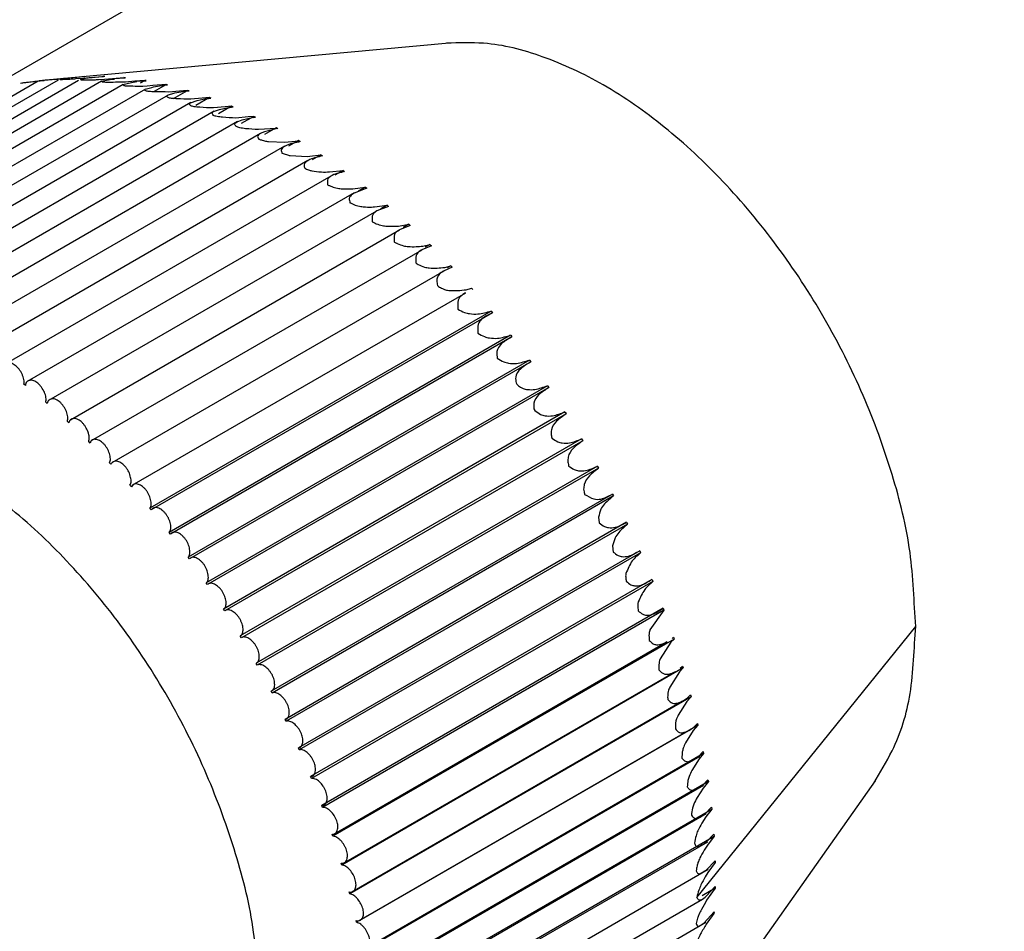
# Model space of a CAD drawing. Header units: millimetres. Extents: x -35 to 777, y -374 to 88.
# Tile 19 of 21: x 210 to 221, y 34 to 45. Entities that reach past the tile are written whole.
import ezdxf

# ---------------------------------------------------------------- set-up
doc = ezdxf.new("R2010")
doc.units = ezdxf.units.MM
doc.header["$LTSCALE"] = 0.173622
doc.layers.add('NoLayerName_001', color=7, linetype='Continuous')

# ---------------------------------------------------------------- blocks, each defined once
blk = doc.blocks.new('JZB_0003')
at = {"layer": 'NoLayerName_001', "color": 7, "linetype": 'Continuous', "lineweight": 25}
for p, q in [((24.927, 27.923), (29.568, 28.349)), ((25.206, 27.947), (25.27, 27.952)), ((25.278, 27.951), (25.255, 27.949)), ((25.27, 27.952), (25.355, 27.96)), ((25.347, 27.958), (25.278, 27.951)), ((25.346, 27.945), (25.434, 27.951)), ((25.447, 27.968), (25.347, 27.958)), ((25.355, 27.96), (25.432, 27.967)), ((25.432, 27.967), (25.447, 27.968)), ((25.434, 27.951), (25.497, 27.956)), ((25.505, 27.952), (25.485, 27.95)), ((25.497, 27.956), (25.658, 27.97)), ((25.529, 27.955), (25.505, 27.952)), ((25.673, 27.969), (25.529, 27.955)), ((25.674, 27.969), (25.657, 27.97)), ((25.76, 27.945), (25.889, 27.956)), ((25.779, 27.945), (25.904, 27.953)), ((25.905, 27.954), (25.888, 27.956)), ((24.918, 27.915), (21.376, 25.87)), ((25.144, 27.928), (21.608, 25.886)), ((25.374, 27.923), (21.827, 25.875)), ((25.635, 27.915), (22.044, 25.842)), ((25.879, 27.879), (22.284, 25.803)), ((24.895, 27.916), (24.985, 27.925)), ((25.101, 27.936), (25.214, 27.947)), ((25.117, 27.939), (25.206, 27.947)), ((25.6, 27.934), (25.668, 27.938)), ((25.632, 27.914), (25.734, 27.935)), ((25.646, 27.905), (25.632, 27.914)), ((25.668, 27.938), (25.76, 27.945)), ((25.733, 27.935), (25.78, 27.94)), ((25.907, 27.905), (25.845, 27.904)), ((25.878, 27.878), (25.973, 27.901)), ((25.89, 27.864), (25.878, 27.878)), ((26.01, 27.916), (25.907, 27.905)), ((25.973, 27.901), (26.033, 27.911)), ((26.125, 27.925), (26.01, 27.916)), ((26.033, 27.914), (26.141, 27.921)), ((26.075, 27.896), (26.125, 27.925)), ((26.151, 27.858), (26.103, 27.857)), ((26.141, 27.922), (26.124, 27.925)), ((26.13, 27.826), (26.204, 27.844)), ((26.216, 27.865), (26.151, 27.858)), ((26.204, 27.844), (26.222, 27.852)), ((26.264, 27.869), (26.216, 27.865)), ((26.222, 27.852), (26.292, 27.863)), ((26.235, 27.802), (26.365, 27.877)), ((26.365, 27.877), (26.264, 27.869)), ((26.292, 27.862), (26.381, 27.873)), ((26.382, 27.873), (26.364, 27.877)), ((26.131, 27.827), (22.525, 25.745)), ((26.387, 27.759), (22.779, 25.676)), ((26.383, 27.757), (26.465, 27.782)), ((26.516, 27.804), (26.397, 27.793)), ((26.449, 27.719), (26.609, 27.812)), ((26.465, 27.782), (26.554, 27.799)), ((26.609, 27.812), (26.516, 27.804)), ((26.554, 27.798), (26.626, 27.807)), ((26.626, 27.807), (26.608, 27.812)), ((26.856, 27.73), (26.703, 27.642)), ((26.857, 27.73), (26.774, 27.723)), ((26.874, 27.724), (26.856, 27.73)), ((26.647, 27.675), (23.028, 25.585)), ((26.641, 27.672), (26.716, 27.697)), ((26.774, 27.723), (26.647, 27.711)), ((26.716, 27.697), (26.819, 27.718)), ((26.821, 27.716), (26.873, 27.724)), ((27.034, 27.625), (26.9, 27.613)), ((27.106, 27.632), (26.959, 27.548)), ((26.969, 27.596), (27.086, 27.621)), ((27.106, 27.632), (27.034, 27.625)), ((27.087, 27.619), (27.123, 27.625)), ((27.124, 27.625), (27.106, 27.632)), ((26.909, 27.575), (23.283, 25.481)), ((26.902, 27.571), (26.969, 27.596)), ((27.295, 27.511), (27.155, 27.499)), ((27.357, 27.518), (27.215, 27.436)), ((27.224, 27.478), (27.354, 27.507)), ((27.358, 27.518), (27.295, 27.511)), ((27.355, 27.506), (27.375, 27.51)), ((27.375, 27.509), (27.357, 27.518)), ((27.172, 27.458), (23.549, 25.366)), ((27.169, 27.457), (27.224, 27.478)), ((27.432, 27.324), (23.778, 25.214)), ((27.611, 27.382), (27.411, 27.369)), ((27.478, 27.344), (27.431, 27.324)), ((27.627, 27.379), (27.478, 27.344)), ((27.61, 27.388), (27.479, 27.313)), ((27.628, 27.378), (27.61, 27.388)), ((27.703, 27.181), (24.054, 25.074)), ((27.522, 27.233), (27.71, 27.227)), ((27.71, 27.227), (27.863, 27.242)), ((27.862, 27.243), (27.751, 27.179)), ((27.883, 27.231), (27.862, 27.243)), ((27.767, 27.074), (27.961, 27.065)), ((27.961, 27.065), (28.116, 27.082)), ((28.115, 27.082), (28.016, 27.025)), ((28.116, 27.082), (28.133, 27.071)), ((27.968, 27.02), (24.295, 24.899)), ((28.229, 26.843), (24.545, 24.716)), ((28.214, 26.889), (28.368, 26.906)), ((28.367, 26.907), (28.275, 26.854)), ((28.368, 26.906), (28.384, 26.894)), ((28.492, 26.654), (24.794, 24.519)), ((28.477, 26.699), (28.618, 26.717)), ((28.634, 26.704), (28.493, 26.651)), ((28.617, 26.718), (28.537, 26.671)), ((28.618, 26.717), (28.634, 26.704)), ((28.721, 26.494), (28.865, 26.514)), ((28.864, 26.515), (28.789, 26.471)), ((28.865, 26.514), (28.881, 26.5)), ((25.04, 24.309), (28.747, 26.449)), ((28.881, 26.5), (28.747, 26.449)), ((28.992, 26.277), (29.11, 26.298)), ((29.126, 26.283), (29.005, 26.235)), ((29.109, 26.298), (29.045, 26.262)), ((29.11, 26.298), (29.126, 26.283)), ((25.283, 24.086), (29.005, 26.235)), ((29.269, 26.051), (29.35, 26.069)), ((29.349, 26.07), (29.297, 26.039)), ((29.35, 26.069), (29.366, 26.053)), ((25.521, 23.851), (29.26, 26.009)), ((29.366, 26.053), (29.259, 26.01)), ((29.192, 25.858), (29.216, 25.843)), ((25.755, 23.604), (29.51, 25.772)), ((29.602, 25.812), (29.509, 25.772)), ((29.516, 25.81), (29.587, 25.828)), ((29.586, 25.829), (29.544, 25.805)), ((29.587, 25.828), (29.602, 25.812)), ((25.983, 23.347), (29.754, 25.524)), ((29.434, 25.605), (29.447, 25.593)), ((29.758, 25.557), (29.818, 25.576)), ((29.818, 25.576), (29.833, 25.559)), ((30.043, 25.315), (26.182, 23.086)), ((30.058, 25.296), (26.198, 23.067)), ((30.043, 25.314), (30.058, 25.296)), ((30.262, 25.043), (26.402, 22.814)), ((30.277, 25.023), (26.417, 22.795)), ((30.263, 25.042), (30.277, 25.023)), ((30.474, 24.762), (26.614, 22.533)), ((30.489, 24.742), (26.629, 22.513)), ((30.475, 24.76), (30.489, 24.742)), ((30.323, 24.504), (30.331, 24.491)), ((24.774, 24.475), (24.757, 24.488)), ((30.679, 24.472), (26.819, 22.243)), ((30.693, 24.451), (26.833, 22.223)), ((30.68, 24.471), (30.693, 24.451)), ((25.021, 24.271), (25.005, 24.285)), ((30.876, 24.175), (27.016, 21.946)), ((30.526, 24.212), (30.537, 24.191)), ((30.877, 24.174), (30.89, 24.154)), ((25.265, 24.054), (25.249, 24.069)), ((30.89, 24.154), (27.029, 21.925)), ((25.506, 23.824), (25.49, 23.84)), ((31.064, 23.871), (27.204, 21.642)), ((31.077, 23.85), (27.217, 21.621)), ((31.065, 23.87), (31.077, 23.85)), ((25.742, 23.583), (25.726, 23.599)), ((31.244, 23.562), (27.383, 21.333)), ((31.256, 23.54), (27.395, 21.311)), ((31.244, 23.56), (31.256, 23.54)), ((25.973, 23.33), (25.957, 23.348)), ((25.994, 23.355), (25.973, 23.33)), ((31.413, 23.247), (27.553, 21.018)), ((31.425, 23.225), (27.564, 20.996)), ((31.414, 23.246), (31.425, 23.225)), ((26.198, 23.067), (26.183, 23.085)), ((31.255, 22.985), (31.264, 22.92)), ((31.573, 22.928), (27.712, 20.699)), ((31.584, 22.906), (27.723, 20.677)), ((31.573, 22.927), (31.584, 22.906)), ((26.417, 22.795), (26.402, 22.813)), ((31.722, 22.606), (27.862, 20.377)), ((31.414, 22.663), (31.422, 22.591)), ((26.629, 22.513), (26.615, 22.532)), ((31.732, 22.584), (27.872, 20.355)), ((31.722, 22.605), (31.732, 22.584)), ((31.86, 22.282), (28, 20.053)), ((31.861, 22.28), (31.869, 22.259)), ((26.833, 22.223), (26.82, 22.242)), ((31.869, 22.259), (28.009, 20.03)), ((27.029, 21.925), (27.016, 21.945)), ((31.987, 21.956), (28.127, 19.727)), ((31.987, 21.955), (31.995, 21.933)), ((31.995, 21.933), (28.135, 19.704)), ((31.995, 21.933), (31.838, 21.713)), ((32.368, 18.685), (34.846, 21.75)), ((27.217, 21.621), (27.205, 21.641)), ((32.11, 21.606), (28.25, 19.378)), ((32.11, 21.606), (32.074, 21.572)), ((32.089, 21.615), (32.103, 21.628)), ((32.103, 21.628), (32.11, 21.606)), ((28.262, 19.4), (32.034, 21.578)), ((32.074, 21.572), (31.954, 21.385)), ((27.395, 21.311), (27.384, 21.332)), ((32.212, 21.28), (28.352, 19.051)), ((32.212, 21.28), (32.171, 21.237)), ((32.181, 21.277), (32.206, 21.302)), ((32.206, 21.302), (32.212, 21.28)), ((28.37, 19.074), (32.126, 21.242)), ((32.171, 21.237), (32.061, 21.065)), ((27.564, 20.996), (27.554, 21.017)), ((32.303, 20.955), (28.442, 18.726)), ((32.207, 20.905), (32.261, 20.942)), ((32.303, 20.955), (32.255, 20.903)), ((32.261, 20.942), (32.297, 20.977)), ((32.297, 20.977), (32.303, 20.955)), ((28.467, 18.748), (32.207, 20.907)), ((32.255, 20.903), (32.157, 20.747)), ((32.162, 20.886), (32.207, 20.905)), ((27.723, 20.677), (27.713, 20.698)), ((32.38, 20.632), (28.52, 18.404)), ((32.276, 20.573), (32.329, 20.608)), ((32.38, 20.632), (32.328, 20.572)), ((32.329, 20.608), (32.376, 20.654)), ((32.376, 20.654), (32.38, 20.632)), ((28.552, 18.424), (32.276, 20.574)), ((32.237, 20.556), (32.276, 20.573)), ((32.328, 20.572), (32.24, 20.432)), ((27.872, 20.355), (27.862, 20.376)), ((32.445, 20.313), (28.585, 18.084)), ((28.624, 18.102), (32.401, 20.283)), ((32.384, 20.276), (32.441, 20.334)), ((32.445, 20.313), (32.393, 20.251)), ((32.441, 20.334), (32.445, 20.313)), ((32.393, 20.251), (32.311, 20.121)), ((28.009, 20.03), (28, 20.052)), ((32.498, 19.997), (28.637, 17.768)), ((28.683, 17.784), (32.443, 19.955)), ((34.386, 20.003), (31.704, 16.208)), ((32.427, 19.949), (32.494, 20.017)), ((32.498, 19.997), (32.438, 19.923)), ((32.494, 20.017), (32.498, 19.997)), ((32.438, 19.923), (32.37, 19.815)), ((28.135, 19.704), (28.127, 19.726)), ((28.676, 17.457), (32.537, 19.685)), ((28.729, 17.47), (32.474, 19.633)), ((32.457, 19.627), (32.535, 19.706)), ((32.537, 19.685), (32.469, 19.597)), ((32.535, 19.706), (32.537, 19.685)), ((32.469, 19.597), (32.424, 19.525)), ((28.25, 19.378), (28.242, 19.399)), ((28.702, 17.151), (32.563, 19.38)), ((32.474, 19.31), (32.561, 19.4)), ((32.563, 19.38), (32.487, 19.278)), ((32.561, 19.4), (32.563, 19.38)), ((28.762, 17.162), (32.492, 19.315)), ((32.487, 19.278), (32.45, 19.22)), ((28.352, 19.051), (28.346, 19.073)), ((32.479, 18.999), (32.575, 19.1)), ((32.575, 19.081), (32.492, 18.967)), ((32.575, 19.1), (32.575, 19.081)), ((28.782, 16.859), (32.497, 19.004)), ((32.492, 18.967), (32.462, 18.92)), ((28.442, 18.726), (28.437, 18.748)), ((32.575, 18.789), (32.43, 18.705)), ((32.474, 18.698), (32.575, 18.808)), ((32.575, 18.789), (32.479, 18.653)), ((32.575, 18.808), (32.575, 18.789)), ((28.788, 16.563), (32.432, 18.667)), ((32.431, 18.667), (32.462, 18.687)), ((32.462, 18.687), (32.474, 18.698)), ((32.45, 18.399), (32.563, 18.524)), ((32.561, 18.505), (32.474, 18.383)), ((32.563, 18.524), (32.561, 18.505)), ((28.52, 18.404), (28.515, 18.425)), ((28.782, 16.275), (32.469, 18.404))]:
    blk.add_line(p, q, dxfattribs=at)
for points, knots in [([(34.845, 21.75), (34.823, 22.028), (34.808, 22.612), (34.586, 23.488), (34.263, 24.377), (33.825, 25.244), (33.294, 26.056), (32.688, 26.783), (32.029, 27.398), (31.344, 27.881), (30.654, 28.203), (30.045, 28.365), (29.676, 28.346), (29.536, 28.347)], [0, 0, 0, 0, 0.838143, 1.743396, 2.695937, 3.672595, 4.649462, 5.601845, 6.506419, 7.344881, 8.104916, 8.785205, 9.205408, 9.205408, 9.205408, 9.205408]), ([(24.72, 27.895), (24.736, 27.897), (24.766, 27.901), (24.817, 27.907), (24.859, 27.912), (24.888, 27.915), (24.895, 27.916)], [0, 0, 0, 0, 0.0502372, 0.0901839, 0.1532031, 0.1768826, 0.1768826, 0.1768826, 0.1768826]), ([(24.941, 27.924), (24.957, 27.925), (24.988, 27.928), (25.039, 27.932), (25.081, 27.936), (25.109, 27.938), (25.117, 27.939)], [0, 0, 0, 0, 0.0507148, 0.0908034, 0.1535701, 0.1775474, 0.1775474, 0.1775474, 0.1775474]), ([(25.255, 27.949), (25.234, 27.947), (25.204, 27.947), (25.176, 27.937), (25.168, 27.935)], [0, 0, 0, 0, 0.06459592, 0.08814641, 0.08814641, 0.08814641, 0.08814641]), ([(25.168, 27.935), (25.186, 27.936), (25.216, 27.937), (25.267, 27.939), (25.309, 27.942), (25.338, 27.944), (25.346, 27.945)], [0, 0, 0, 0, 0.0518239, 0.091652, 0.1539434, 0.17745, 0.17745, 0.17745, 0.17745]), ([(25.485, 27.95), (25.464, 27.947), (25.433, 27.944), (25.403, 27.936), (25.393, 27.934)], [0, 0, 0, 0, 0.06397868, 0.09299451, 0.09299451, 0.09299451, 0.09299451]), ([(25.402, 27.929), (25.419, 27.929), (25.45, 27.929), (25.501, 27.929), (25.55, 27.932), (25.586, 27.933), (25.6, 27.934)], [0, 0, 0, 0, 0.0521764, 0.0922777, 0.1543411, 0.1988574, 0.1988574, 0.1988574, 0.1988574]), ([(25.845, 27.904), (25.811, 27.903), (25.756, 27.902), (25.695, 27.902), (25.663, 27.903), (25.651, 27.905), (25.646, 27.905)], [0, 0, 0, 0, 0.1034185, 0.1636238, 0.1849994, 0.1995847, 0.1995847, 0.1995847, 0.1995847]), ([(26.103, 27.857), (26.064, 27.857), (26.006, 27.857), (25.94, 27.859), (25.907, 27.86), (25.895, 27.863), (25.89, 27.864)], [0, 0, 0, 0, 0.1148578, 0.1755315, 0.1973914, 0.2126054, 0.2126054, 0.2126054, 0.2126054]), ([(26.138, 27.806), (26.133, 27.809), (26.115, 27.812), (26.127, 27.822), (26.13, 27.826)], [0, 0, 0, 0, 0.01807708, 0.03160916, 0.03160916, 0.03160916, 0.03160916]), ([(26.397, 27.793), (26.343, 27.794), (26.269, 27.793), (26.188, 27.798), (26.155, 27.801), (26.143, 27.805), (26.138, 27.806)], [0, 0, 0, 0, 0.1610755, 0.2221141, 0.2443178, 0.2599556, 0.2599556, 0.2599556, 0.2599556]), ([(26.39, 27.73), (26.385, 27.734), (26.367, 27.74), (26.38, 27.752), (26.383, 27.757)], [0, 0, 0, 0, 0.01972812, 0.03649274, 0.03649274, 0.03649274, 0.03649274]), ([(26.647, 27.711), (26.594, 27.713), (26.521, 27.713), (26.441, 27.72), (26.407, 27.724), (26.395, 27.729), (26.39, 27.73)], [0, 0, 0, 0, 0.1579626, 0.219222, 0.2418848, 0.258191, 0.258191, 0.258191, 0.258191]), ([(26.645, 27.637), (26.64, 27.643), (26.622, 27.652), (26.638, 27.665), (26.641, 27.672)], [0, 0, 0, 0, 0.02158763, 0.04283664, 0.04283664, 0.04283664, 0.04283664]), ([(26.9, 27.613), (26.849, 27.616), (26.776, 27.616), (26.697, 27.625), (26.663, 27.63), (26.651, 27.636), (26.645, 27.637)], [0, 0, 0, 0, 0.1552665, 0.2167701, 0.2399437, 0.2570189, 0.2570189, 0.2570189, 0.2570189]), ([(26.902, 27.528), (26.898, 27.535), (26.888, 27.543), (26.886, 27.563), (26.897, 27.567), (26.902, 27.571)], [0, 0, 0, 0, 0.02341174, 0.03639766, 0.05325374, 0.05325374, 0.05325374, 0.05325374]), ([(27.155, 27.499), (27.104, 27.502), (27.032, 27.503), (26.954, 27.513), (26.92, 27.52), (26.908, 27.526), (26.902, 27.528)], [0, 0, 0, 0, 0.152666, 0.21434, 0.2379167, 0.2556049, 0.2556049, 0.2556049, 0.2556049]), ([(27.161, 27.402), (27.157, 27.406), (27.149, 27.413), (27.126, 27.436), (27.158, 27.447), (27.169, 27.457)], [0, 0, 0, 0, 0.01546054, 0.03501928, 0.07688919, 0.07688919, 0.07688919, 0.07688919]), ([(27.411, 27.369), (27.362, 27.372), (27.291, 27.373), (27.213, 27.385), (27.179, 27.393), (27.166, 27.4), (27.161, 27.402)], [0, 0, 0, 0, 0.149982, 0.2117679, 0.2357975, 0.2542163, 0.2542163, 0.2542163, 0.2542163]), ([(27.431, 27.324), (27.428, 27.322), (27.417, 27.315), (27.4, 27.304), (27.4, 27.278), (27.411, 27.268), (27.416, 27.261)], [0, 0, 0, 0, 0.01266713, 0.03949701, 0.05423588, 0.08121076, 0.08121076, 0.08121076, 0.08121076]), ([(27.416, 27.261), (27.428, 27.256), (27.449, 27.248), (27.484, 27.239), (27.508, 27.235), (27.522, 27.233)], [0, 0, 0, 0, 0.0386943, 0.0667621, 0.1104618, 0.1104618, 0.1104618, 0.1104618]), ([(27.705, 27.177), (27.698, 27.172), (27.682, 27.164), (27.661, 27.137), (27.673, 27.115), (27.675, 27.103)], [0, 0, 0, 0, 0.02591867, 0.05316717, 0.09050006, 0.09050006, 0.09050006, 0.09050006]), ([(27.88, 27.232), (27.832, 27.219), (27.769, 27.213), (27.715, 27.182), (27.705, 27.177)], [0, 0, 0, 0, 0.1489306, 0.184555, 0.184555, 0.184555, 0.184555]), ([(27.675, 27.103), (27.692, 27.097), (27.717, 27.088), (27.747, 27.078), (27.761, 27.075), (27.767, 27.074)], [0, 0, 0, 0, 0.05433054, 0.07794334, 0.09656566, 0.09656566, 0.09656566, 0.09656566]), ([(28.133, 27.071), (28.086, 27.057), (28.026, 27.05), (27.977, 27.02), (27.969, 27.016)], [0, 0, 0, 0, 0.1468359, 0.173208, 0.173208, 0.173208, 0.173208]), ([(27.969, 27.016), (27.959, 27.009), (27.941, 26.999), (27.919, 26.967), (27.931, 26.944), (27.933, 26.931)], [0, 0, 0, 0, 0.035349, 0.0639119, 0.1042855, 0.1042855, 0.1042855, 0.1042855]), ([(27.933, 26.931), (27.947, 26.925), (27.968, 26.917), (27.994, 26.907), (28.007, 26.903), (28.012, 26.902)], [0, 0, 0, 0, 0.04546769, 0.06685065, 0.08378839, 0.08378839, 0.08378839, 0.08378839]), ([(28.012, 26.902), (28.048, 26.897), (28.115, 26.885), (28.183, 26.889), (28.214, 26.889)], [0, 0, 0, 0, 0.1099983, 0.2023676, 0.2023676, 0.2023676, 0.2023676]), ([(28.228, 26.842), (28.217, 26.832), (28.181, 26.811), (28.192, 26.767), (28.189, 26.744)], [0, 0, 0, 0, 0.0425773, 0.1119153, 0.1119153, 0.1119153, 0.1119153]), ([(28.384, 26.894), (28.338, 26.88), (28.281, 26.872), (28.233, 26.845), (28.228, 26.842)], [0, 0, 0, 0, 0.1466408, 0.1656376, 0.1656376, 0.1656376, 0.1656376]), ([(28.189, 26.744), (28.2, 26.74), (28.222, 26.731), (28.244, 26.721), (28.256, 26.716)], [0, 0, 0, 0, 0.03375793, 0.07190736, 0.07190736, 0.07190736, 0.07190736]), ([(28.256, 26.716), (28.276, 26.712), (28.314, 26.702), (28.383, 26.697), (28.436, 26.697), (28.472, 26.698), (28.477, 26.699)], [0, 0, 0, 0, 0.0635748, 0.1152475, 0.2062677, 0.2231251, 0.2231251, 0.2231251, 0.2231251]), ([(28.493, 26.651), (28.479, 26.64), (28.453, 26.625), (28.43, 26.583), (28.443, 26.557), (28.445, 26.541)], [0, 0, 0, 0, 0.0552066, 0.0867303, 0.1335613, 0.1335613, 0.1335613, 0.1335613]), ([(28.445, 26.541), (28.449, 26.54), (28.459, 26.537), (28.478, 26.527), (28.493, 26.52), (28.504, 26.515)], [0, 0, 0, 0, 0.01263173, 0.02951115, 0.06420745, 0.06420745, 0.06420745, 0.06420745]), ([(28.504, 26.515), (28.525, 26.51), (28.562, 26.498), (28.632, 26.492), (28.683, 26.492), (28.717, 26.494), (28.721, 26.494)], [0, 0, 0, 0, 0.0652305, 0.1170861, 0.2077152, 0.2196087, 0.2196087, 0.2196087, 0.2196087]), ([(28.747, 26.449), (28.732, 26.435), (28.684, 26.408), (28.698, 26.353), (28.696, 26.327)], [0, 0, 0, 0, 0.0625491, 0.1416155, 0.1416155, 0.1416155, 0.1416155]), ([(28.696, 26.327), (28.703, 26.324), (28.719, 26.317), (28.733, 26.309), (28.742, 26.304)], [0, 0, 0, 0, 0.02196703, 0.05113197, 0.05113197, 0.05113197, 0.05113197]), ([(28.742, 26.304), (28.764, 26.297), (28.803, 26.282), (28.875, 26.275), (28.936, 26.274), (28.979, 26.277), (28.992, 26.277)], [0, 0, 0, 0, 0.0705766, 0.1237128, 0.2152147, 0.253517, 0.253517, 0.253517, 0.253517]), ([(29.005, 26.235), (29.001, 26.233), (28.979, 26.22), (28.934, 26.181), (28.946, 26.127), (28.945, 26.099)], [0, 0, 0, 0, 0.0122789, 0.0766697, 0.1604641, 0.1604641, 0.1604641, 0.1604641]), ([(28.945, 26.099), (28.948, 26.096), (28.956, 26.091), (28.969, 26.087), (28.977, 26.081), (28.98, 26.079)], [0, 0, 0, 0, 0.01334427, 0.02838492, 0.04095959, 0.04095959, 0.04095959, 0.04095959]), ([(28.98, 26.079), (29.004, 26.071), (29.043, 26.053), (29.116, 26.044), (29.189, 26.043), (29.244, 26.049), (29.269, 26.051)], [0, 0, 0, 0, 0.074377, 0.1281504, 0.2195644, 0.2937153, 0.2937153, 0.2937153, 0.2937153]), ([(29.259, 26.01), (29.252, 26.005), (29.226, 25.99), (29.178, 25.943), (29.191, 25.887), (29.19, 25.857)], [0, 0, 0, 0, 0.0254972, 0.0913717, 0.1807557, 0.1807557, 0.1807557, 0.1807557]), ([(29.216, 25.842), (29.24, 25.833), (29.28, 25.812), (29.354, 25.802), (29.43, 25.8), (29.488, 25.808), (29.516, 25.81)], [0, 0, 0, 0, 0.0776954, 0.1319654, 0.2231214, 0.307111, 0.307111, 0.307111, 0.307111]), ([(29.509, 25.772), (29.498, 25.765), (29.467, 25.748), (29.433, 25.708), (29.424, 25.654), (29.432, 25.623), (29.434, 25.605)], [0, 0, 0, 0, 0.0390534, 0.1059791, 0.1463468, 0.2000953, 0.2000953, 0.2000953, 0.2000953]), ([(29.447, 25.593), (29.461, 25.586), (29.486, 25.571), (29.529, 25.554), (29.588, 25.547), (29.667, 25.546), (29.727, 25.554), (29.758, 25.557)], [0, 0, 0, 0, 0.0491073, 0.0856494, 0.1378339, 0.2273605, 0.3207399, 0.3207399, 0.3207399, 0.3207399]), ([(29.753, 25.524), (29.739, 25.514), (29.703, 25.494), (29.652, 25.431), (29.667, 25.371), (29.666, 25.337)], [0, 0, 0, 0, 0.0529333, 0.1223826, 0.2238444, 0.2238444, 0.2238444, 0.2238444]), ([(29.666, 25.337), (29.691, 25.325), (29.732, 25.301), (29.809, 25.284), (29.912, 25.278), (29.992, 25.304), (30.043, 25.314)], [0, 0, 0, 0, 0.0829096, 0.1408858, 0.2339265, 0.3900602, 0.3900602, 0.3900602, 0.3900602]), ([(30.058, 25.296), (30.018, 25.273), (29.949, 25.251), (29.88, 25.161), (29.893, 25.099), (29.892, 25.065)], [0, 0, 0, 0, 0.139456, 0.2107873, 0.3149844, 0.3149844, 0.3149844, 0.3149844]), ([(29.892, 25.065), (29.917, 25.052), (29.957, 25.026), (30.032, 25.009), (30.134, 25.003), (30.213, 25.031), (30.263, 25.042)], [0, 0, 0, 0, 0.0829604, 0.1399056, 0.2312532, 0.3849713, 0.3849713, 0.3849713, 0.3849713]), ([(30.277, 25.023), (30.238, 24.998), (30.171, 24.97), (30.119, 24.9), (30.099, 24.842), (30.109, 24.806), (30.111, 24.784)], [0, 0, 0, 0, 0.139265, 0.2114764, 0.2545517, 0.3190741, 0.3190741, 0.3190741, 0.3190741]), ([(24.757, 24.488), (24.758, 24.497), (24.761, 24.515), (24.757, 24.544), (24.749, 24.573), (24.733, 24.613), (24.71, 24.65), (24.682, 24.683), (24.66, 24.702), (24.637, 24.717), (24.608, 24.729), (24.579, 24.733), (24.562, 24.725), (24.557, 24.724)], [0, 0, 0, 0, 0.0261982, 0.0548206, 0.0856319, 0.1179949, 0.1838602, 0.2156223, 0.2454399, 0.2727728, 0.2975851, 0.3400749, 0.3547906, 0.3547906, 0.3547906, 0.3547906]), ([(30.111, 24.784), (30.135, 24.77), (30.174, 24.742), (30.25, 24.724), (30.35, 24.719), (30.426, 24.749), (30.475, 24.76)], [0, 0, 0, 0, 0.0852967, 0.1413237, 0.23036, 0.3816946, 0.3816946, 0.3816946, 0.3816946]), ([(30.489, 24.742), (30.451, 24.716), (30.378, 24.68), (30.309, 24.585), (30.321, 24.526), (30.323, 24.504)], [0, 0, 0, 0, 0.1367484, 0.2485703, 0.3124178, 0.3124178, 0.3124178, 0.3124178]), ([(24.805, 24.527), (24.801, 24.523), (24.789, 24.517), (24.778, 24.498), (24.776, 24.483), (24.774, 24.475)], [0, 0, 0, 0, 0.01841088, 0.03898716, 0.06312896, 0.06312896, 0.06312896, 0.06312896]), ([(25.005, 24.285), (25.006, 24.293), (25.01, 24.311), (25.007, 24.339), (25.001, 24.368), (24.985, 24.408), (24.964, 24.446), (24.937, 24.48), (24.915, 24.501), (24.892, 24.517), (24.863, 24.531), (24.832, 24.537), (24.812, 24.529), (24.805, 24.527)], [0, 0, 0, 0, 0.0254458, 0.0534096, 0.0837294, 0.1157992, 0.1817073, 0.2137998, 0.2441353, 0.2721324, 0.2976718, 0.3413858, 0.3613788, 0.3613788, 0.3613788, 0.3613788]), ([(30.331, 24.491), (30.344, 24.479), (30.365, 24.457), (30.408, 24.436), (30.464, 24.426), (30.56, 24.426), (30.632, 24.457), (30.68, 24.471)], [0, 0, 0, 0, 0.054532, 0.0892647, 0.14028, 0.2246437, 0.3729424, 0.3729424, 0.3729424, 0.3729424]), ([(30.693, 24.451), (30.656, 24.425), (30.584, 24.385), (30.517, 24.292), (30.526, 24.232), (30.526, 24.212)], [0, 0, 0, 0, 0.1364494, 0.2497188, 0.3115117, 0.3115117, 0.3115117, 0.3115117]), ([(25.051, 24.317), (25.048, 24.314), (25.038, 24.309), (25.026, 24.293), (25.023, 24.279), (25.021, 24.271)], [0, 0, 0, 0, 0.01330765, 0.0334115, 0.05683561, 0.05683561, 0.05683561, 0.05683561]), ([(25.249, 24.069), (25.251, 24.077), (25.256, 24.094), (25.254, 24.121), (25.249, 24.15), (25.235, 24.191), (25.214, 24.229), (25.188, 24.263), (25.167, 24.285), (25.144, 24.303), (25.115, 24.318), (25.082, 24.328), (25.06, 24.319), (25.051, 24.317)], [0, 0, 0, 0, 0.024698, 0.0519762, 0.0817597, 0.113481, 0.1793114, 0.2116788, 0.2424862, 0.2711181, 0.2973788, 0.3424037, 0.3676769, 0.3676769, 0.3676769, 0.3676769]), ([(30.537, 24.191), (30.558, 24.176), (30.591, 24.147), (30.662, 24.129), (30.758, 24.127), (30.83, 24.16), (30.877, 24.174)], [0, 0, 0, 0, 0.0772347, 0.1295215, 0.214407, 0.3612657, 0.3612657, 0.3612657, 0.3612657]), ([(25.294, 24.094), (25.287, 24.088), (25.272, 24.078), (25.268, 24.061), (25.265, 24.054)], [0, 0, 0, 0, 0.02772919, 0.0504667, 0.0504667, 0.0504667, 0.0504667]), ([(25.49, 23.84), (25.492, 23.848), (25.498, 23.864), (25.497, 23.891), (25.493, 23.919), (25.481, 23.96), (25.461, 23.999), (25.436, 24.034), (25.416, 24.057), (25.393, 24.076), (25.364, 24.093), (25.333, 24.102), (25.307, 24.1), (25.297, 24.096), (25.294, 24.094)], [0, 0, 0, 0, 0.0239636, 0.0505352, 0.0797408, 0.1110606, 0.1766936, 0.2092788, 0.2405093, 0.2697419, 0.2967112, 0.3431127, 0.3631616, 0.3739824, 0.3739824, 0.3739824, 0.3739824]), ([(30.89, 24.154), (30.854, 24.126), (30.782, 24.084), (30.717, 23.992), (30.722, 23.933), (30.721, 23.913)], [0, 0, 0, 0, 0.1361165, 0.2504182, 0.3101133, 0.3101133, 0.3101133, 0.3101133]), ([(25.532, 23.859), (25.527, 23.854), (25.513, 23.846), (25.509, 23.831), (25.506, 23.824)], [0, 0, 0, 0, 0.02251819, 0.04461082, 0.04461082, 0.04461082, 0.04461082]), ([(25.726, 23.599), (25.729, 23.607), (25.736, 23.622), (25.736, 23.648), (25.733, 23.676), (25.722, 23.717), (25.704, 23.756), (25.68, 23.792), (25.66, 23.816), (25.637, 23.836), (25.608, 23.855), (25.577, 23.866), (25.548, 23.866), (25.537, 23.861), (25.532, 23.859)], [0, 0, 0, 0, 0.0232526, 0.0491026, 0.077693, 0.1085605, 0.173877, 0.2066216, 0.2382235, 0.2680183, 0.2956766, 0.3435001, 0.3640177, 0.3799748, 0.3799748, 0.3799748, 0.3799748]), ([(30.721, 23.913), (30.722, 23.909), (30.726, 23.902), (30.725, 23.89), (30.728, 23.883), (30.729, 23.879)], [0, 0, 0, 0, 0.01163305, 0.02361328, 0.03496984, 0.03496984, 0.03496984, 0.03496984]), ([(30.729, 23.879), (30.751, 23.866), (30.785, 23.838), (30.855, 23.821), (30.95, 23.82), (31.019, 23.855), (31.065, 23.87)], [0, 0, 0, 0, 0.076974, 0.1283857, 0.211111, 0.3560742, 0.3560742, 0.3560742, 0.3560742]), ([(31.077, 23.85), (31.042, 23.821), (30.972, 23.776), (30.909, 23.686), (30.91, 23.627), (30.908, 23.608)], [0, 0, 0, 0, 0.1356873, 0.2505857, 0.3079509, 0.3079509, 0.3079509, 0.3079509]), ([(25.766, 23.613), (25.761, 23.609), (25.75, 23.602), (25.745, 23.589), (25.742, 23.583)], [0, 0, 0, 0, 0.01718439, 0.03868503, 0.03868503, 0.03868503, 0.03868503]), ([(25.957, 23.348), (25.96, 23.354), (25.968, 23.369), (25.97, 23.394), (25.968, 23.422), (25.959, 23.462), (25.942, 23.502), (25.919, 23.539), (25.899, 23.563), (25.877, 23.584), (25.848, 23.605), (25.817, 23.618), (25.786, 23.621), (25.773, 23.615), (25.766, 23.613)], [0, 0, 0, 0, 0.0225752, 0.0476957, 0.075638, 0.1060053, 0.1708882, 0.2037328, 0.2356526, 0.2659671, 0.2942892, 0.3435614, 0.3646163, 0.3859396, 0.3859396, 0.3859396, 0.3859396]), ([(30.908, 23.608), (30.91, 23.6), (30.915, 23.585), (30.917, 23.57), (30.917, 23.564)], [0, 0, 0, 0, 0.02651645, 0.04505951, 0.04505951, 0.04505951, 0.04505951]), ([(30.917, 23.564), (30.939, 23.551), (30.971, 23.523), (31.039, 23.507), (31.132, 23.507), (31.199, 23.544), (31.244, 23.56)], [0, 0, 0, 0, 0.0749518, 0.1248066, 0.2053688, 0.3486656, 0.3486656, 0.3486656, 0.3486656]), ([(31.256, 23.54), (31.222, 23.511), (31.154, 23.464), (31.093, 23.376), (31.089, 23.32), (31.087, 23.302)], [0, 0, 0, 0, 0.1340928, 0.247746, 0.3021703, 0.3021703, 0.3021703, 0.3021703]), ([(26.183, 23.085), (26.186, 23.092), (26.195, 23.105), (26.198, 23.13), (26.197, 23.157), (26.189, 23.197), (26.174, 23.237), (26.152, 23.274), (26.133, 23.3), (26.111, 23.322), (26.082, 23.344), (26.051, 23.359), (26.018, 23.364), (26.003, 23.357), (25.994, 23.355)], [0, 0, 0, 0, 0.0219422, 0.0463331, 0.0735994, 0.1034218, 0.1677563, 0.2006411, 0.2328232, 0.2636116, 0.2925669, 0.343297, 0.3649472, 0.3915029, 0.3915029, 0.3915029, 0.3915029]), ([(31.087, 23.302), (31.089, 23.291), (31.091, 23.276), (31.096, 23.256), (31.096, 23.247), (31.097, 23.243)], [0, 0, 0, 0, 0.0318679, 0.04799125, 0.05979032, 0.05979032, 0.05979032, 0.05979032]), ([(27.42, 17.463), (27.399, 17.74), (27.384, 18.322), (27.161, 19.198), (26.838, 20.089), (26.401, 20.957), (25.87, 21.769), (25.264, 22.493), (24.754, 22.975), (24.45, 23.206), (24.387, 23.255)], [0, 0, 0, 0, 0.833395, 1.739698, 2.695356, 3.673386, 4.64778, 5.597974, 6.50378, 6.743778, 6.743778, 6.743778, 6.743778]), ([(31.097, 23.243), (31.132, 23.226), (31.188, 23.185), (31.307, 23.185), (31.37, 23.227), (31.414, 23.246)], [0, 0, 0, 0, 0.1186292, 0.19869, 0.3402214, 0.3402214, 0.3402214, 0.3402214]), ([(31.425, 23.225), (31.391, 23.195), (31.335, 23.154), (31.274, 23.071), (31.265, 23.015), (31.255, 22.985)], [0, 0, 0, 0, 0.134409, 0.2082153, 0.3017062, 0.3017062, 0.3017062, 0.3017062]), ([(26.402, 22.813), (26.406, 22.819), (26.415, 22.831), (26.42, 22.855), (26.42, 22.882), (26.414, 22.921), (26.4, 22.961), (26.379, 22.999), (26.361, 23.025), (26.34, 23.048), (26.311, 23.073), (26.28, 23.09), (26.248, 23.095), (26.228, 23.093), (26.209, 23.084), (26.202, 23.073), (26.198, 23.067)], [0, 0, 0, 0, 0.0213649, 0.0450343, 0.0716021, 0.1008386, 0.1645133, 0.1973782, 0.2297656, 0.2609791, 0.2905323, 0.3427134, 0.3650058, 0.3850369, 0.4041151, 0.4246351, 0.4246351, 0.4246351, 0.4246351]), ([(31.264, 22.92), (31.284, 22.906), (31.313, 22.879), (31.378, 22.863), (31.468, 22.868), (31.53, 22.908), (31.573, 22.927)], [0, 0, 0, 0, 0.0711613, 0.1178596, 0.1942337, 0.3349662, 0.3349662, 0.3349662, 0.3349662]), ([(31.584, 22.906), (31.551, 22.875), (31.495, 22.832), (31.436, 22.748), (31.424, 22.693), (31.414, 22.663)], [0, 0, 0, 0, 0.1348782, 0.2095823, 0.3023928, 0.3023928, 0.3023928, 0.3023928]), ([(26.615, 22.532), (26.619, 22.537), (26.629, 22.548), (26.634, 22.572), (26.636, 22.597), (26.631, 22.636), (26.619, 22.676), (26.599, 22.714), (26.582, 22.741), (26.561, 22.765), (26.532, 22.791), (26.501, 22.81), (26.47, 22.818), (26.449, 22.818), (26.429, 22.81), (26.421, 22.799), (26.417, 22.795)], [0, 0, 0, 0, 0.0208545, 0.0438195, 0.0696727, 0.0982864, 0.1611935, 0.1939785, 0.2265129, 0.2581002, 0.2882118, 0.3418223, 0.3647931, 0.3853018, 0.4044783, 0.4246307, 0.4246307, 0.4246307, 0.4246307]), ([(26.82, 22.242), (26.824, 22.247), (26.835, 22.257), (26.842, 22.279), (26.844, 22.304), (26.841, 22.343), (26.83, 22.383), (26.812, 22.421), (26.795, 22.449), (26.775, 22.474), (26.747, 22.501), (26.716, 22.521), (26.684, 22.532), (26.663, 22.533), (26.642, 22.527), (26.634, 22.517), (26.629, 22.513)], [0, 0, 0, 0, 0.0204217, 0.0427091, 0.0678384, 0.0957968, 0.1578333, 0.1904789, 0.2231014, 0.2550088, 0.2856353, 0.3406403, 0.3643157, 0.3853687, 0.4047448, 0.4246238, 0.4246238, 0.4246238, 0.4246238]), ([(31.422, 22.591), (31.441, 22.578), (31.469, 22.55), (31.531, 22.536), (31.62, 22.543), (31.68, 22.585), (31.722, 22.605)], [0, 0, 0, 0, 0.0688523, 0.1139088, 0.188272, 0.328128, 0.328128, 0.328128, 0.328128]), ([(31.732, 22.584), (31.701, 22.553), (31.62, 22.493), (31.589, 22.397), (31.565, 22.35)], [0, 0, 0, 0, 0.1317539, 0.2910509, 0.2910509, 0.2910509, 0.2910509]), ([(31.565, 22.35), (31.565, 22.344), (31.562, 22.332), (31.564, 22.302), (31.567, 22.277), (31.569, 22.26)], [0, 0, 0, 0, 0.01615409, 0.03788462, 0.09009409, 0.09009409, 0.09009409, 0.09009409]), ([(31.569, 22.26), (31.587, 22.247), (31.613, 22.219), (31.674, 22.206), (31.761, 22.215), (31.819, 22.259), (31.861, 22.28)], [0, 0, 0, 0, 0.0667247, 0.1101562, 0.1825613, 0.3218274, 0.3218274, 0.3218274, 0.3218274]), ([(27.016, 21.945), (27.021, 21.95), (27.033, 21.958), (27.041, 21.98), (27.045, 22.004), (27.043, 22.042), (27.033, 22.081), (27.017, 22.12), (27.001, 22.148), (26.981, 22.174), (26.954, 22.202), (26.923, 22.224), (26.891, 22.237), (26.869, 22.239), (26.848, 22.236), (26.838, 22.226), (26.833, 22.223)], [0, 0, 0, 0, 0.0200764, 0.0417235, 0.0661269, 0.0934028, 0.1544708, 0.1869183, 0.2195693, 0.2517414, 0.2828362, 0.3391886, 0.363585, 0.3852383, 0.4049102, 0.4246167, 0.4246167, 0.4246167, 0.4246167]), ([(31.869, 22.259), (31.839, 22.228), (31.762, 22.167), (31.73, 22.075), (31.706, 22.029)], [0, 0, 0, 0, 0.1297508, 0.2853284, 0.2853284, 0.2853284, 0.2853284]), ([(27.205, 21.641), (27.21, 21.645), (27.222, 21.653), (27.231, 21.673), (27.236, 21.696), (27.237, 21.733), (27.228, 21.772), (27.213, 21.811), (27.198, 21.84), (27.179, 21.866), (27.152, 21.896), (27.121, 21.92), (27.089, 21.934), (27.067, 21.939), (27.045, 21.937), (27.035, 21.928), (27.029, 21.925)], [0, 0, 0, 0, 0.0198271, 0.0408817, 0.0645653, 0.0911373, 0.1511452, 0.1833368, 0.2159568, 0.2483366, 0.2798499, 0.3374917, 0.3626166, 0.3849154, 0.4049719, 0.4246116, 0.4246116, 0.4246116, 0.4246116]), ([(31.706, 22.029), (31.704, 22.023), (31.701, 22.01), (31.7, 21.975), (31.703, 21.947), (31.704, 21.926)], [0, 0, 0, 0, 0.0175897, 0.041189, 0.1029657, 0.1029657, 0.1029657, 0.1029657]), ([(31.704, 21.926), (31.721, 21.914), (31.746, 21.886), (31.806, 21.874), (31.891, 21.887), (31.947, 21.932), (31.987, 21.955)], [0, 0, 0, 0, 0.0642948, 0.1060276, 0.1765952, 0.3155675, 0.3155675, 0.3155675, 0.3155675]), ([(34.368, 19.978), (34.437, 20.1), (34.637, 20.408), (34.817, 21.015), (34.823, 21.497), (34.845, 21.75)], [0, 0, 0, 0, 0.419799, 1.098467, 1.86072, 1.86072, 1.86072, 1.86072]), ([(27.384, 21.332), (27.389, 21.335), (27.402, 21.341), (27.413, 21.361), (27.419, 21.383), (27.421, 21.419), (27.414, 21.458), (27.4, 21.496), (27.386, 21.525), (27.368, 21.552), (27.341, 21.584), (27.311, 21.609), (27.279, 21.625), (27.256, 21.631), (27.234, 21.631), (27.223, 21.624), (27.217, 21.621)], [0, 0, 0, 0, 0.0196802, 0.040201, 0.06318, 0.0890326, 0.1478958, 0.1797755, 0.2123048, 0.2448342, 0.2767139, 0.3355771, 0.3614297, 0.3844087, 0.4049295, 0.4246097, 0.4246097, 0.4246097, 0.4246097]), ([(31.838, 21.713), (31.836, 21.706), (31.83, 21.692), (31.825, 21.651), (31.828, 21.617), (31.828, 21.592)], [0, 0, 0, 0, 0.0203137, 0.0464251, 0.1225855, 0.1225855, 0.1225855, 0.1225855]), ([(31.828, 21.592), (31.843, 21.579), (31.866, 21.553), (31.92, 21.539), (31.976, 21.549), (32.014, 21.569), (32.033, 21.577)], [0, 0, 0, 0, 0.0600807, 0.0986495, 0.1634529, 0.2255402, 0.2255402, 0.2255402, 0.2255402]), ([(31.954, 21.385), (31.951, 21.378), (31.945, 21.362), (31.938, 21.319), (31.94, 21.284), (31.939, 21.258)], [0, 0, 0, 0, 0.0220914, 0.0498175, 0.1286129, 0.1286129, 0.1286129, 0.1286129]), ([(27.554, 21.017), (27.559, 21.02), (27.572, 21.025), (27.584, 21.043), (27.592, 21.064), (27.595, 21.099), (27.59, 21.138), (27.577, 21.176), (27.564, 21.205), (27.547, 21.233), (27.521, 21.266), (27.491, 21.293), (27.459, 21.311), (27.436, 21.318), (27.414, 21.32), (27.402, 21.313), (27.395, 21.311)], [0, 0, 0, 0, 0.0196397, 0.0396962, 0.061995, 0.0871199, 0.1447616, 0.1762749, 0.2086548, 0.2412747, 0.2734664, 0.3334743, 0.3600463, 0.3837299, 0.4047845, 0.4246116, 0.4246116, 0.4246116, 0.4246116]), ([(31.939, 21.258), (31.953, 21.245), (31.973, 21.22), (32.024, 21.206), (32.075, 21.215), (32.109, 21.233), (32.126, 21.24)], [0, 0, 0, 0, 0.0564264, 0.092159, 0.1521287, 0.2070483, 0.2070483, 0.2070483, 0.2070483]), ([(32.061, 21.065), (32.056, 21.049), (32.043, 21.021), (32.037, 20.973), (32.038, 20.942), (32.039, 20.924)], [0, 0, 0, 0, 0.0520599, 0.0892884, 0.1448345, 0.1448345, 0.1448345, 0.1448345]), ([(27.713, 20.698), (27.719, 20.701), (27.732, 20.705), (27.746, 20.721), (27.754, 20.741), (27.76, 20.775), (27.756, 20.813), (27.745, 20.851), (27.732, 20.881), (27.716, 20.909), (27.691, 20.943), (27.661, 20.971), (27.629, 20.991), (27.607, 21), (27.584, 21.003), (27.571, 20.998), (27.564, 20.996)], [0, 0, 0, 0, 0.0197065, 0.0393785, 0.0610317, 0.0854281, 0.1417805, 0.1728753, 0.2050474, 0.2376984, 0.2701459, 0.3312139, 0.3584899, 0.3828932, 0.4045403, 0.4246167, 0.4246167, 0.4246167, 0.4246167]), ([(32.039, 20.924), (32.051, 20.912), (32.069, 20.888), (32.115, 20.873), (32.144, 20.883), (32.162, 20.886)], [0, 0, 0, 0, 0.0517622, 0.0845803, 0.1398514, 0.1398514, 0.1398514, 0.1398514]), ([(32.157, 20.747), (32.15, 20.729), (32.134, 20.699), (32.125, 20.646), (32.126, 20.612), (32.125, 20.591)], [0, 0, 0, 0, 0.0583902, 0.0991347, 0.1604486, 0.1604486, 0.1604486, 0.1604486]), ([(27.862, 20.376), (27.868, 20.378), (27.882, 20.381), (27.896, 20.396), (27.906, 20.415), (27.913, 20.448), (27.911, 20.485), (27.901, 20.523), (27.89, 20.552), (27.874, 20.581), (27.85, 20.616), (27.821, 20.645), (27.79, 20.667), (27.767, 20.677), (27.744, 20.683), (27.73, 20.678), (27.723, 20.677)], [0, 0, 0, 0, 0.0198789, 0.0392551, 0.060308, 0.0839834, 0.1389884, 0.1696149, 0.2015224, 0.2341449, 0.2667904, 0.3288269, 0.3567853, 0.3819146, 0.4042021, 0.4246238, 0.4246238, 0.4246238, 0.4246238]), ([(32.125, 20.591), (32.136, 20.58), (32.151, 20.559), (32.194, 20.543), (32.22, 20.553), (32.237, 20.556)], [0, 0, 0, 0, 0.0470187, 0.0769657, 0.1276412, 0.1276412, 0.1276412, 0.1276412]), ([(32.24, 20.432), (32.231, 20.412), (32.215, 20.38), (32.2, 20.322), (32.2, 20.285), (32.199, 20.262)], [0, 0, 0, 0, 0.0653637, 0.1080757, 0.1762657, 0.1762657, 0.1762657, 0.1762657]), ([(28, 20.052), (28.007, 20.053), (28.02, 20.055), (28.036, 20.068), (28.047, 20.086), (28.056, 20.117), (28.055, 20.154), (28.047, 20.191), (28.037, 20.221), (28.022, 20.25), (27.999, 20.286), (27.971, 20.317), (27.939, 20.34), (27.916, 20.352), (27.893, 20.359), (27.878, 20.355), (27.872, 20.355)], [0, 0, 0, 0, 0.0201524, 0.0393289, 0.0598376, 0.0828084, 0.1364189, 0.1665304, 0.1981178, 0.2306522, 0.2634372, 0.3263443, 0.354958, 0.3808112, 0.4037762, 0.4246307, 0.4246307, 0.4246307, 0.4246307]), ([(32.199, 20.262), (32.208, 20.252), (32.222, 20.231), (32.26, 20.217), (32.318, 20.229), (32.356, 20.26), (32.384, 20.276)], [0, 0, 0, 0, 0.0430249, 0.0702373, 0.1164254, 0.2137941, 0.2137941, 0.2137941, 0.2137941]), ([(32.311, 20.121), (32.301, 20.099), (32.282, 20.063), (32.263, 20.001), (32.262, 19.961), (32.259, 19.936)], [0, 0, 0, 0, 0.0732031, 0.120063, 0.1934501, 0.1934501, 0.1934501, 0.1934501]), ([(28.127, 19.726), (28.134, 19.727), (28.147, 19.727), (28.165, 19.739), (28.177, 19.755), (28.187, 19.786), (28.188, 19.821), (28.181, 19.858), (28.172, 19.888), (28.158, 19.917), (28.136, 19.954), (28.109, 19.986), (28.077, 20.011), (28.054, 20.024), (28.031, 20.032), (28.016, 20.03), (28.009, 20.03)], [0, 0, 0, 0, 0.0205202, 0.0395984, 0.0596296, 0.0819219, 0.134103, 0.1636562, 0.1948698, 0.2272572, 0.2601222, 0.3237971, 0.3530337, 0.3796016, 0.403271, 0.424636, 0.424636, 0.424636, 0.424636]), ([(32.259, 19.936), (32.268, 19.927), (32.279, 19.908), (32.313, 19.894), (32.366, 19.905), (32.401, 19.934), (32.427, 19.949)], [0, 0, 0, 0, 0.0384611, 0.0629046, 0.1047313, 0.1943834, 0.1943834, 0.1943834, 0.1943834]), ([(32.37, 19.815), (32.358, 19.79), (32.338, 19.752), (32.313, 19.685), (32.31, 19.641), (32.306, 19.615)], [0, 0, 0, 0, 0.0816402, 0.1310082, 0.2117636, 0.2117636, 0.2117636, 0.2117636]), ([(28.274, 19.406), (28.281, 19.412), (28.294, 19.422), (28.306, 19.453), (28.309, 19.487), (28.304, 19.524), (28.296, 19.554), (28.283, 19.583), (28.262, 19.62), (28.235, 19.654), (28.204, 19.68), (28.181, 19.695), (28.158, 19.705), (28.142, 19.704), (28.135, 19.704)], [0, 0, 0, 0, 0.0265557, 0.0482058, 0.0989359, 0.1278912, 0.1586796, 0.1908617, 0.2237465, 0.2880811, 0.3179035, 0.3451697, 0.3695606, 0.3915029, 0.3915029, 0.3915029, 0.3915029]), ([(32.306, 19.615), (32.32, 19.603), (32.34, 19.571), (32.403, 19.587), (32.433, 19.613), (32.457, 19.627)], [0, 0, 0, 0, 0.0546635, 0.0922883, 0.1746263, 0.1746263, 0.1746263, 0.1746263]), ([(32.424, 19.525), (32.409, 19.497), (32.382, 19.452), (32.354, 19.375), (32.346, 19.327), (32.34, 19.299)], [0, 0, 0, 0, 0.0954555, 0.1566268, 0.2427723, 0.2427723, 0.2427723, 0.2427723]), ([(28.242, 19.399), (28.249, 19.4), (28.261, 19.398), (28.271, 19.404), (28.274, 19.406)], [0, 0, 0, 0, 0.0209728, 0.03305807, 0.03305807, 0.03305807, 0.03305807]), ([(28.383, 19.079), (28.388, 19.084), (28.4, 19.092), (28.414, 19.121), (28.418, 19.154), (28.414, 19.19), (28.407, 19.219), (28.396, 19.249), (28.375, 19.287), (28.349, 19.321), (28.319, 19.349), (28.296, 19.365), (28.273, 19.376), (28.257, 19.377), (28.25, 19.378)], [0, 0, 0, 0, 0.0213232, 0.0423781, 0.0916503, 0.1199724, 0.1502869, 0.1822067, 0.2150513, 0.2799342, 0.3103015, 0.3382438, 0.3633643, 0.3859395, 0.3859395, 0.3859395, 0.3859395]), ([(32.34, 19.299), (32.347, 19.288), (32.352, 19.268), (32.382, 19.256), (32.423, 19.277), (32.453, 19.296), (32.474, 19.31)], [0, 0, 0, 0, 0.0371707, 0.0557888, 0.0902299, 0.1656805, 0.1656805, 0.1656805, 0.1656805]), ([(32.45, 19.22), (32.434, 19.19), (32.409, 19.145), (32.382, 19.086), (32.368, 19.037), (32.364, 19.006), (32.361, 18.988)], [0, 0, 0, 0, 0.099392, 0.1560362, 0.1944375, 0.2501992, 0.2501992, 0.2501992, 0.2501992]), ([(28.346, 19.073), (28.353, 19.073), (28.366, 19.07), (28.378, 19.077), (28.383, 19.079)], [0, 0, 0, 0, 0.02150066, 0.0386851, 0.0386851, 0.0386851, 0.0386851]), ([(28.48, 18.753), (28.484, 18.757), (28.494, 18.764), (28.509, 18.789), (28.515, 18.821), (28.512, 18.856), (28.506, 18.885), (28.496, 18.915), (28.477, 18.954), (28.452, 18.989), (28.422, 19.019), (28.399, 19.036), (28.376, 19.048), (28.36, 19.05), (28.352, 19.051)], [0, 0, 0, 0, 0.015957, 0.0364746, 0.0842981, 0.1119565, 0.1417512, 0.1733532, 0.2060978, 0.2714142, 0.3022817, 0.3308722, 0.3567222, 0.3799748, 0.3799748, 0.3799748, 0.3799748]), ([(32.361, 18.988), (32.366, 18.978), (32.37, 18.962), (32.396, 18.948), (32.434, 18.969), (32.459, 18.987), (32.479, 18.999)], [0, 0, 0, 0, 0.0319085, 0.0487902, 0.07963, 0.1484348, 0.1484348, 0.1484348, 0.1484348]), ([(32.462, 18.92), (32.446, 18.889), (32.419, 18.841), (32.387, 18.762), (32.375, 18.713), (32.367, 18.684)], [0, 0, 0, 0, 0.1033024, 0.1670461, 0.2549036, 0.2549036, 0.2549036, 0.2549036]), ([(28.437, 18.748), (28.444, 18.747), (28.459, 18.743), (28.473, 18.751), (28.48, 18.753)], [0, 0, 0, 0, 0.02209264, 0.04461089, 0.04461089, 0.04461089, 0.04461089]), ([(28.564, 18.43), (28.571, 18.437), (28.592, 18.454), (28.598, 18.491), (28.598, 18.525), (28.593, 18.553), (28.583, 18.583), (28.565, 18.622), (28.541, 18.659), (28.513, 18.689), (28.49, 18.708), (28.467, 18.722), (28.45, 18.724), (28.442, 18.726)], [0, 0, 0, 0, 0.0306386, 0.0770401, 0.1040094, 0.133242, 0.1644725, 0.1970577, 0.2626907, 0.2940105, 0.3232162, 0.3497877, 0.3737513, 0.3737513, 0.3737513, 0.3737513]), ([(32.479, 18.653), (32.459, 18.619), (32.428, 18.566), (32.393, 18.498), (32.374, 18.444), (32.366, 18.409), (32.361, 18.389)], [0, 0, 0, 0, 0.1180566, 0.1846576, 0.228566, 0.2911207, 0.2911207, 0.2911207, 0.2911207]), ([(32.368, 18.685), (32.375, 18.676), (32.384, 18.654), (32.414, 18.657), (32.425, 18.665), (32.431, 18.667)], [0, 0, 0, 0, 0.03515281, 0.05873969, 0.07667902, 0.07667902, 0.07667902, 0.07667902]), ([(28.515, 18.425), (28.523, 18.424), (28.54, 18.418), (28.555, 18.427), (28.564, 18.43)], [0, 0, 0, 0, 0.02273751, 0.05046675, 0.05046675, 0.05046675, 0.05046675]), ([(28.636, 18.108), (28.642, 18.114), (28.661, 18.129), (28.669, 18.163), (28.67, 18.196), (28.667, 18.224), (28.658, 18.254), (28.641, 18.293), (28.618, 18.33), (28.59, 18.362), (28.568, 18.382), (28.545, 18.397), (28.528, 18.401), (28.52, 18.404)], [0, 0, 0, 0, 0.0252734, 0.0702984, 0.0965592, 0.1251912, 0.1559986, 0.1883662, 0.2541967, 0.285918, 0.3157016, 0.3429798, 0.3676777, 0.3676777, 0.3676777, 0.3676777]), ([(32.474, 18.383), (32.453, 18.346), (32.418, 18.289), (32.38, 18.216), (32.357, 18.16), (32.347, 18.124), (32.341, 18.103)], [0, 0, 0, 0, 0.12754, 0.1995899, 0.2462282, 0.3109654, 0.3109654, 0.3109654, 0.3109654]), ([(32.361, 18.389), (32.364, 18.382), (32.367, 18.37), (32.384, 18.354), (32.415, 18.375), (32.434, 18.389), (32.45, 18.399)], [0, 0, 0, 0, 0.0233693, 0.0368972, 0.0608813, 0.1169578, 0.1169578, 0.1169578, 0.1169578])]:
    blk.add_open_spline(points, degree=3, knots=knots, dxfattribs=at)

msp = doc.modelspace()

# ---------------------------------------------------------------- linework, layer by layer
at = {"layer": 'NoLayerName_001', "color": 7, "linetype": 'Continuous', "lineweight": 25}
msp.add_line((228.5812, 54.5359), (209.7926, 43.6883), dxfattribs=at)

# ---------------------------------------------------------------- block references
at = {"layer": 'NoLayerName_001', "color": 0}
msp.add_blockref('JZB_0003', (185.6108, 15.9627), dxfattribs=at)

doc.saveas('drawing.dxf')
